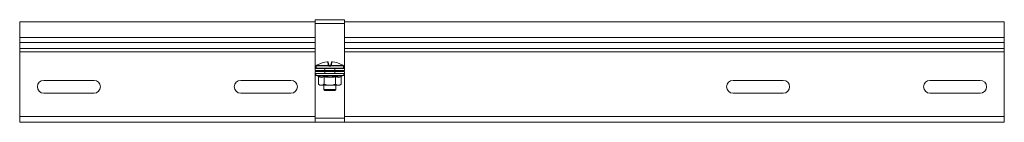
# Model space of a CAD drawing. Header units: millimetres. Extents: x -4 to 4772, y -1159 to -143.
# Tile 12 of 13: x 3721 to 4221, y -197 to -145. Entities that reach past the tile are written whole.
import ezdxf

# ---------------------------------------------------------------- set-up
doc = ezdxf.new("R2010")
doc.units = ezdxf.units.MM

msp = doc.modelspace()

# ---------------------------------------------------------------- linework, layer by layer
at = {"color": 7, "linetype": 'Continuous', "lineweight": 15}
for p, q in [((3885.6, -144.55), (3870.6, -144.55)), ((3870.6, -146.55), (3870.6, -144.55)), ((3885.6, -146.55), (3885.6, -144.55)), ((3720.6, -145.55), (3720.6, -153.64)), ((3720.6, -145.55), (3870.6, -145.55)), ((3885.6, -146.55), (3870.6, -146.55)), ((3870.6, -168.3), (3870.6, -146.55)), ((3885.6, -145.55), (4220.6, -145.55)), ((3885.6, -168.3), (3885.6, -146.55)), ((4220.6, -145.55), (4220.6, -153.64)), ((3720.6, -153.64), (3720.6, -156.02)), ((4220.6, -153.64), (4220.6, -156.02)), ((3720.6, -156.02), (3870.6, -156.02)), ((3720.6, -156.02), (3720.6, -159.13)), ((3720.6, -159.13), (3720.6, -160.86)), ((3885.6, -156.02), (4220.6, -156.02)), ((4220.6, -156.02), (4220.6, -159.13)), ((4220.6, -159.13), (4220.6, -160.86)), ((3720.6, -160.86), (3720.6, -193.55)), ((4220.6, -160.86), (4220.6, -193.55)), ((3870.6, -169.3), (3870.6, -168.3)), ((3870.6, -170.3), (3870.6, -169.3)), ((3870.6, -169.3), (3875.6, -169.3)), ((3871.1, -168.05), (3871.1, -169.05)), ((3871.13, -167.91), (3871.13, -167.91)), ((3877.48, -167.94), (3871.13, -167.94)), ((3871.26, -167.72), (3871.25, -167.73)), ((3871.25, -167.73), (3877.49, -167.73)), ((3875.6, -169.3), (3875.6, -170.3)), ((3880.6, -169.3), (3875.6, -169.3)), ((3877.31, -167.42), (3877.04, -165.91)), ((3877.31, -166.12), (3877.57, -167.6)), ((3878.41, -168.05), (3877.8, -168.05)), ((3877.81, -167.8), (3878.4, -167.8)), ((3878.64, -167.6), (3878.9, -166.12)), ((3878.72, -167.73), (3884.96, -167.73)), ((3885.08, -167.94), (3878.73, -167.94)), ((3879.17, -165.91), (3878.9, -167.42)), ((3880.6, -170.3), (3880.6, -169.3)), ((3880.6, -169.3), (3885.6, -169.3)), ((3884.96, -167.73), (3884.95, -167.72)), ((3885.1, -169.05), (3885.1, -168.05)), ((3885.6, -169.3), (3885.6, -168.3)), ((3885.6, -169.3), (3885.6, -170.3)), ((3875.6, -170.3), (3870.6, -170.3)), ((3870.6, -171.8), (3870.6, -170.8)), ((3870.6, -170.8), (3875.6, -170.8)), ((3875.6, -171.8), (3870.6, -171.8)), ((3870.6, -172.8), (3870.6, -171.8)), ((3870.6, -194.55), (3870.6, -172.8)), ((3871.38, -172.9), (3872.04, -173.14)), ((3872.33, -173.52), (3872.33, -177.2)), ((3875.1, -170.65), (3875.1, -170.8)), ((3875.22, -173.52), (3875.22, -177.2)), ((3877.07, -170.75), (3875.29, -170.75)), ((3876.3, -170.5), (3875.4, -170.5)), ((3880.6, -170.3), (3875.6, -170.3)), ((3875.6, -170.8), (3875.6, -171.8)), ((3880.6, -170.8), (3875.6, -170.8)), ((3880.6, -171.8), (3875.6, -171.8)), ((3876.5, -170.51), (3876.3, -170.5)), ((3880.92, -170.75), (3879.14, -170.75)), ((3880.8, -170.5), (3879.91, -170.5)), ((3885.6, -170.3), (3880.6, -170.3)), ((3880.6, -171.8), (3880.6, -170.8)), ((3880.6, -170.8), (3885.6, -170.8)), ((3885.6, -171.8), (3880.6, -171.8)), ((3880.99, -173.52), (3880.99, -177.2)), ((3881.08, -170.55), (3881.02, -170.55)), ((3881.1, -170.8), (3881.1, -170.65)), ((3881.18, -170.45), (3881.17, -170.45)), ((3883.88, -173.52), (3883.88, -177.2)), ((3884.17, -173.14), (3884.83, -172.9)), ((3885.6, -170.8), (3885.6, -171.8)), ((3885.6, -172.8), (3885.6, -171.8)), ((3885.6, -194.55), (3885.6, -172.8)), ((3758.35, -175.3), (3732.85, -175.3)), ((3858.35, -175.3), (3832.85, -175.3)), ((3872.33, -177.2), (3873.1, -177.8)), ((3873.1, -177.8), (3873.77, -177.8)), ((3878.1, -177.8), (3873.77, -177.8)), ((3875.1, -177.8), (3875.1, -180)), ((3878.1, -177.8), (3882.43, -177.8)), ((3881.1, -180), (3881.1, -177.8)), ((3882.43, -177.8), (3883.1, -177.8)), ((3883.1, -177.8), (3883.88, -177.2)), ((4082.85, -175.3), (4108.35, -175.3)), ((4182.85, -175.3), (4208.35, -175.3)), ((3732.85, -181.8), (3758.35, -181.8)), ((3832.85, -181.8), (3858.35, -181.8)), ((3875.1, -180), (3875.6, -180.5)), ((3875.1, -180), (3881.1, -180)), ((3880.6, -180.5), (3875.6, -180.5)), ((3880.6, -180.5), (3881.1, -180)), ((4108.35, -181.8), (4082.85, -181.8)), ((4208.35, -181.8), (4182.85, -181.8)), ((3720.6, -193.55), (3720.6, -196.55)), ((3885.6, -194.55), (3870.6, -194.55)), ((3870.6, -196.55), (3870.6, -194.55)), ((3885.6, -196.55), (3885.6, -194.55)), ((4220.6, -193.55), (4220.6, -196.55)), ((3720.6, -196.55), (3870.6, -196.55)), ((3885.6, -196.55), (3870.6, -196.55)), ((3885.6, -196.55), (4220.6, -196.55))]:
    msp.add_line(p, q, dxfattribs=at)
at = {"color": 8, "linetype": 'Continuous', "lineweight": 15}
for p, q in [((3720.6, -153.64), (3870.6, -153.64)), ((3885.6, -153.64), (4220.6, -153.64)), ((3720.6, -159.13), (3870.6, -159.13)), ((3885.6, -159.13), (4220.6, -159.13)), ((3720.6, -160.86), (3870.6, -160.86)), ((3885.6, -160.86), (4220.6, -160.86)), ((3871.1, -168.3), (3870.6, -168.3)), ((3871.11, -168.05), (3871.1, -168.05)), ((3871.1, -169.05), (3885.1, -169.05)), ((3871.13, -167.94), (3871.13, -167.91)), ((3885.08, -167.91), (3885.08, -167.94)), ((3885.1, -168.05), (3885.1, -168.05)), ((3885.6, -168.3), (3885.1, -168.3)), ((3871.21, -172.8), (3870.6, -172.8)), ((3878.1, -172.9), (3871.38, -172.9)), ((3875.33, -170.51), (3875.19, -170.55)), ((3875.4, -170.3), (3875.4, -170.5)), ((3876.3, -170.3), (3876.3, -170.5)), ((3884.83, -172.9), (3878.1, -172.9)), ((3879.91, -170.3), (3879.91, -170.5)), ((3880.8, -170.3), (3880.8, -170.5)), ((3885.6, -172.8), (3885, -172.8)), ((3720.6, -193.55), (3870.6, -193.55)), ((3885.6, -193.55), (4220.6, -193.55))]:
    msp.add_line(p, q, dxfattribs=at)
at = {"color": 8, "linetype": 'Continuous', "lineweight": 15, "flags": 128}
for points in [[(3871.11, -168.05), (3871.12, -168), (3871.13, -167.96)], [(3885.08, -167.97), (3885.09, -168), (3885.1, -168.05)]]:
    msp.add_lwpolyline(points, dxfattribs=at)
at = {"color": 7, "linetype": 'Continuous', "lineweight": 15}
for centre, radius, start, end in [((3871.35, -168.05), 0.25, 155.8256, 180), ((3871.35, -169.05), 0.25, 180, 270), ((3871.38, -167.94), 0.25, 119.5448, 173.6267), ((3871.38, -167.94), 0.25, 121.4361, 180.0408), ((3878.1, -179.19), 13.34, 95.6166, 118.1057), ((3877.06, -166.16), 0.249, 10.1256, 94.8135), ((3877.34, -167.65), 0.233, 13.4875, 98.5562), ((3879.17, -167.92), 1.69, 173.4928, 180.7494), ((3878.28, -168.5), 0.978, 129.6677, 145.2136), ((3877.56, -167.89), 0.172, 54.2052, 113.0531), ((3879.27, -167.99), 1.46, 172.6321, 182.4439), ((3876.94, -167.99), 1.46, 357.5561, 7.3679), ((3878.65, -167.89), 0.172, 66.9469, 125.7948), ((3877.93, -168.5), 0.978, 34.7864, 50.3323), ((3878.87, -167.65), 0.233, 81.4438, 166.5125), ((3877.04, -167.92), 1.69, 359.2506, 6.5072), ((3879.15, -166.16), 0.249, 85.1865, 169.8744), ((3878.11, -179.19), 13.34, 61.8943, 84.3834), ((3884.85, -169.05), 0.25, 270, 0), ((3884.83, -167.94), 0.25, 6.3733, 60.4552), ((3884.83, -167.94), 0.25, 359.9592, 58.5639), ((3884.85, -168.05), 0.25, 0, 25.4195), ((3871.57, -172.37), 0.567, 90, 250), ((3875.42, -170.15), 0.46, 200.1803, 240.3735), ((3875.4, -170), 0.5, 216.8699, 270), ((3875.03, -170.75), 0.255, 359.4837, 53.1431), ((3875.07, -169.61), 2.17, 334.5419, 341.421), ((3876.58, -170.74), 0.492, 358.0268, 22.6031), ((3881.14, -169.61), 2.17, 198.579, 205.4581), ((3879.63, -170.74), 0.492, 157.3969, 181.9732), ((3880.8, -170), 0.5, 270, 323.1301), ((3881.18, -170.75), 0.255, 126.8569, 180.5163), ((3880.79, -170.15), 0.46, 299.6265, 339.8197), ((3884.64, -172.37), 0.567, 290, 90), ((3732.85, -178.55), 3.25, 90, 270), ((3758.35, -178.55), 3.25, 270, 90), ((3832.85, -178.55), 3.25, 90, 270), ((3858.35, -178.55), 3.25, 270, 90), ((4082.85, -178.55), 3.25, 90, 270), ((4108.35, -178.55), 3.25, 270, 90), ((4182.85, -178.55), 3.25, 90, 270), ((4208.35, -178.55), 3.25, 270, 90)]:
    msp.add_arc(centre, radius, start, end, dxfattribs=at)
for points, knots in [([(3871.13, -167.94), (3871.13, -167.94), (3871.13, -167.98), (3871.12, -168.04), (3871.11, -168.05), (3871.11, -168.05)], [0, 0, 0, 0, 0.003073, 0.499692, 1, 1, 1, 1]), ([(3871.13, -167.91), (3871.13, -167.93), (3871.13, -167.96), (3871.12, -167.98), (3871.12, -167.98), (3871.12, -167.98)], [0, 0, 0, 0, 0.4270979, 0.8369727, 1, 1, 1, 1]), ([(3871.81, -167.42), (3871.66, -167.5), (3871.46, -167.61), (3871.29, -167.71), (3871.25, -167.73)], [0, 0, 0, 0, 0.770897, 1, 1, 1, 1]), ([(3877.3, -166.11), (3877.3, -166.1), (3877.3, -166.06), (3877.27, -166.01), (3877.22, -165.96), (3877.17, -165.93), (3877.12, -165.91), (3877.07, -165.9), (3877.01, -165.9), (3876.92, -165.9), (3876.83, -165.91), (3876.79, -165.91), (3876.78, -165.91)], [0, 0, 0, 0, 0.037319, 0.157023, 0.255718, 0.342261, 0.420093, 0.495743, 0.600871, 0.800229, 0.962115, 1, 1, 1, 1]), ([(3877.04, -165.91), (3877.04, -165.91), (3877.03, -165.9), (3876.99, -165.9), (3876.92, -165.9), (3876.85, -165.9), (3876.81, -165.91), (3876.79, -165.91)], [0, 0, 0, 0, 0.218399, 0.436827, 0.654626, 0.872181, 1, 1, 1, 1]), ([(3877.49, -167.73), (3877.47, -167.71), (3877.36, -167.61), (3877.33, -167.5), (3877.31, -167.42)], [0, 0, 0, 0, 0.229103, 1, 1, 1, 1]), ([(3877.8, -168.05), (3877.75, -168.05), (3877.63, -168.04), (3877.53, -167.98), (3877.48, -167.94), (3877.48, -167.94)], [0, 0, 0, 0, 0.5003076, 0.9969269, 1, 1, 1, 1]), ([(3877.57, -167.6), (3877.58, -167.64), (3877.59, -167.69), (3877.65, -167.74), (3877.66, -167.75)], [0, 0, 0, 0, 0.7819366, 1, 1, 1, 1]), ([(3877.66, -167.75), (3877.66, -167.75), (3877.68, -167.76), (3877.73, -167.79), (3877.79, -167.8), (3877.81, -167.8)], [0, 0, 0, 0, 0.0031062, 0.5021686, 1, 1, 1, 1]), ([(3878.4, -167.8), (3878.42, -167.8), (3878.48, -167.79), (3878.53, -167.76), (3878.55, -167.75)], [0, 0, 0, 0, 0.497853, 1, 1, 1, 1]), ([(3878.73, -167.94), (3878.73, -167.94), (3878.68, -167.98), (3878.58, -168.04), (3878.46, -168.05), (3878.41, -168.05)], [0, 0, 0, 0, 0.003073, 0.499692, 1, 1, 1, 1]), ([(3878.55, -167.75), (3878.56, -167.74), (3878.62, -167.69), (3878.63, -167.64), (3878.64, -167.6)], [0, 0, 0, 0, 0.218063, 1, 1, 1, 1]), ([(3878.9, -167.42), (3878.88, -167.5), (3878.85, -167.61), (3878.74, -167.71), (3878.72, -167.73)], [0, 0, 0, 0, 0.770897, 1, 1, 1, 1]), ([(3879.41, -165.91), (3879.39, -165.91), (3879.34, -165.9), (3879.25, -165.9), (3879.17, -165.9), (3879.1, -165.91), (3879.04, -165.93), (3878.98, -165.97), (3878.93, -166.03), (3878.9, -166.08), (3878.9, -166.11), (3878.9, -166.12)], [0, 0, 0, 0, 0.066923, 0.2381, 0.430282, 0.538321, 0.635628, 0.739505, 0.862235, 0.996759, 1, 1, 1, 1]), ([(3879.42, -165.91), (3879.39, -165.91), (3879.33, -165.9), (3879.26, -165.9), (3879.2, -165.9), (3879.17, -165.9), (3879.17, -165.91), (3879.17, -165.91)], [0, 0, 0, 0, 0.218399, 0.436827, 0.654626, 0.872181, 1, 1, 1, 1]), ([(3884.96, -167.73), (3884.92, -167.71), (3884.75, -167.61), (3884.55, -167.5), (3884.4, -167.42)], [0, 0, 0, 0, 0.229103, 1, 1, 1, 1]), ([(3885.09, -167.98), (3885.09, -167.98), (3885.09, -167.98), (3885.08, -167.97), (3885.08, -167.95), (3885.08, -167.92), (3885.08, -167.9)], [0, 0, 0, 0, 0.043748, 0.31887, 0.763688, 1, 1, 1, 1]), ([(3885.1, -168.05), (3885.1, -168.05), (3885.09, -168.04), (3885.08, -167.98), (3885.08, -167.94), (3885.08, -167.94)], [0, 0, 0, 0, 0.500308, 0.996927, 1, 1, 1, 1]), ([(3872.04, -173.14), (3872.16, -173.18), (3872.76, -173.39), (3873.79, -173.54), (3874.67, -173.27), (3875.07, -173.14)], [0, 0, 0, 0, 0.118083, 0.592258, 1, 1, 1, 1]), ([(3872.04, -173.14), (3872.04, -173.14), (3872.08, -173.16), (3872.16, -173.2), (3872.25, -173.29), (3872.32, -173.4), (3872.33, -173.48), (3872.33, -173.52)], [0, 0, 0, 0, 0.007914, 0.267535, 0.528603, 0.763816, 1, 1, 1, 1]), ([(3875.22, -173.52), (3874.74, -173.65), (3873.78, -173.92), (3872.82, -173.65), (3872.33, -173.52)], [0, 0, 0, 0, 0.492148, 1, 1, 1, 1]), ([(3875.05, -170.5), (3875.05, -170.5), (3875.05, -170.5), (3875.06, -170.5), (3875.06, -170.5), (3875.05, -170.5), (3875.04, -170.48), (3875, -170.44), (3874.94, -170.41), (3874.85, -170.4), (3874.77, -170.41), (3874.69, -170.46), (3874.64, -170.52), (3874.61, -170.59), (3874.6, -170.65), (3874.61, -170.7), (3874.62, -170.74), (3874.63, -170.76), (3874.64, -170.78), (3874.64, -170.79), (3874.65, -170.79), (3874.65, -170.8), (3874.65, -170.8), (3874.65, -170.8)], [0, 0, 0, 0, 0.47162, 0.527896, 0.538247, 0.547899, 0.5565, 0.57916, 0.628304, 0.668876, 0.715092, 0.763695, 0.810861, 0.848493, 0.880169, 0.906812, 0.928412, 0.944277, 0.952946, 0.959281, 0.967784, 0.98448, 1, 1, 1, 1]), ([(3875.07, -173.14), (3875.31, -173.18), (3876.49, -173.39), (3878.54, -173.54), (3880.32, -173.27), (3881.14, -173.14)], [0, 0, 0, 0, 0.118083, 0.592258, 1, 1, 1, 1]), ([(3875.22, -173.52), (3875.22, -173.48), (3875.21, -173.4), (3875.18, -173.29), (3875.13, -173.2), (3875.09, -173.16), (3875.07, -173.14), (3875.07, -173.14)], [0, 0, 0, 0, 0.236184, 0.471397, 0.732465, 0.992086, 1, 1, 1, 1]), ([(3875.09, -170.56), (3875.09, -170.57), (3875.1, -170.6), (3875.1, -170.63), (3875.1, -170.65)], [0, 0, 0, 0, 0.337232, 1, 1, 1, 1]), ([(3880.99, -173.52), (3880.04, -173.65), (3878.12, -173.92), (3876.2, -173.65), (3875.22, -173.52)], [0, 0, 0, 0, 0.492148, 1, 1, 1, 1]), ([(3879.18, -170.55), (3879.01, -170.55), (3878.31, -170.55), (3877.58, -170.55), (3877.03, -170.55)], [0, 0, 0, 0, 0.233038, 1, 1, 1, 1]), ([(3879.14, -170.75), (3879.08, -170.75), (3878.75, -170.74), (3878.24, -170.61), (3877.59, -170.7), (3877.26, -170.73), (3877.07, -170.75)], [0, 0, 0, 0, 0.08519, 0.503225, 0.717811, 1, 1, 1, 1]), ([(3877.13, -170.3), (3877.25, -170.34), (3877.51, -170.4), (3877.88, -170.45), (3878.42, -170.46), (3878.8, -170.37), (3879.08, -170.3)], [0, 0, 0, 0, 0.189929, 0.412611, 0.557906, 1, 1, 1, 1]), ([(3879.91, -170.5), (3879.89, -170.5), (3879.65, -170.5), (3879.4, -170.53), (3879.18, -170.55)], [0, 0, 0, 0, 0.099322, 1, 1, 1, 1]), ([(3880.99, -173.52), (3880.99, -173.48), (3881, -173.4), (3881.03, -173.29), (3881.08, -173.2), (3881.12, -173.16), (3881.14, -173.14), (3881.14, -173.14)], [0, 0, 0, 0, 0.236184, 0.471397, 0.732465, 0.992086, 1, 1, 1, 1]), ([(3883.88, -173.52), (3883.4, -173.65), (3882.44, -173.92), (3881.48, -173.65), (3880.99, -173.52)], [0, 0, 0, 0, 0.492148, 1, 1, 1, 1]), ([(3881.11, -170.65), (3881.11, -170.65), (3881.1, -170.63), (3881.11, -170.6), (3881.12, -170.57), (3881.12, -170.56)], [0, 0, 0, 0, 0.097684, 0.61099, 1, 1, 1, 1]), ([(3881.14, -173.14), (3881.25, -173.18), (3881.84, -173.39), (3882.85, -173.54), (3883.75, -173.27), (3884.17, -173.14)], [0, 0, 0, 0, 0.118083, 0.592258, 1, 1, 1, 1]), ([(3881.16, -170.5), (3881.16, -170.5), (3881.15, -170.5), (3881.15, -170.5), (3881.15, -170.5), (3881.16, -170.5), (3881.16, -170.5), (3881.16, -170.5)], [0, 0, 0, 0, 0.011987, 0.039338, 0.066724, 0.425184, 1, 1, 1, 1]), ([(3883.88, -173.52), (3883.88, -173.48), (3883.89, -173.4), (3883.96, -173.29), (3884.05, -173.2), (3884.13, -173.16), (3884.17, -173.14), (3884.17, -173.14)], [0, 0, 0, 0, 0.236184, 0.471397, 0.732465, 0.992086, 1, 1, 1, 1]), ([(3872.33, -177.2), (3872.76, -177.48), (3873.23, -177.79), (3873.72, -177.8), (3873.77, -177.8)], [0, 0, 0, 0, 0.896037, 1, 1, 1, 1]), ([(3873.77, -177.8), (3874.17, -177.72), (3874.66, -177.62), (3875.13, -177.27), (3875.22, -177.2)], [0, 0, 0, 0, 0.801462, 1, 1, 1, 1]), ([(3878.1, -177.8), (3877.96, -177.8), (3877.01, -177.78), (3876.03, -177.52), (3875.25, -177.21), (3875.22, -177.2)], [0, 0, 0, 0, 0.148486, 0.965571, 1, 1, 1, 1]), ([(3880.99, -177.2), (3880.75, -177.29), (3879.82, -177.64), (3878.83, -177.73), (3878.1, -177.8)], [0, 0, 0, 0, 0.263254, 1, 1, 1, 1]), ([(3880.99, -177.2), (3881.42, -177.48), (3881.89, -177.79), (3882.38, -177.8), (3882.43, -177.8)], [0, 0, 0, 0, 0.896037, 1, 1, 1, 1]), ([(3882.43, -177.8), (3882.83, -177.72), (3883.33, -177.62), (3883.79, -177.27), (3883.88, -177.2)], [0, 0, 0, 0, 0.801462, 1, 1, 1, 1])]:
    msp.add_open_spline(points, degree=3, knots=knots, dxfattribs=at)
at = {"color": 8, "linetype": 'Continuous', "lineweight": 15}
for points, knots in [([(3875.19, -170.55), (3875.15, -170.55), (3875.07, -170.55), (3875.11, -170.55), (3875.13, -170.55)], [0, 0, 0, 0, 0.463104, 1, 1, 1, 1]), ([(3875.29, -170.75), (3875.27, -170.75), (3875.15, -170.74), (3875.13, -170.69), (3875.11, -170.65)], [0, 0, 0, 0, 0.170504, 1, 1, 1, 1]), ([(3877.03, -170.55), (3876.87, -170.53), (3876.69, -170.51), (3876.51, -170.51), (3876.5, -170.51)], [0, 0, 0, 0, 0.904198, 1, 1, 1, 1]), ([(3881.02, -170.55), (3880.99, -170.53), (3880.95, -170.51), (3880.89, -170.51), (3880.89, -170.51)], [0, 0, 0, 0, 0.967063, 1, 1, 1, 1]), ([(3881.1, -170.65), (3881.1, -170.65), (3881.13, -170.64), (3881.07, -170.71), (3880.97, -170.74), (3880.92, -170.75)], [0, 0, 0, 0, 0.007167, 0.436029, 1, 1, 1, 1])]:
    msp.add_open_spline(points, degree=3, knots=knots, dxfattribs=at)

doc.saveas('drawing.dxf')
